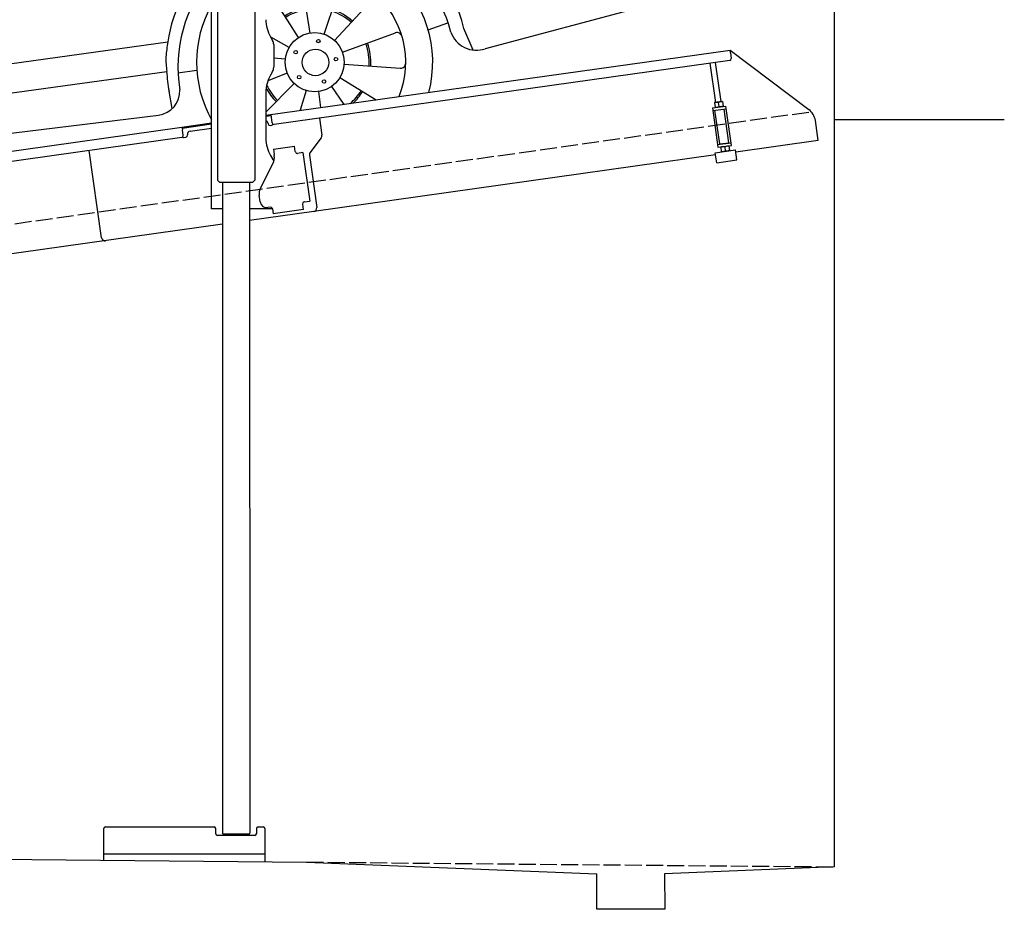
# Model space of a CAD drawing. Extents: x 199 to 6000, y -475 to 5400.
# Tile 2 of 3: x 3099 to 6000, y -475 to 2144. Entities that reach past the tile are written whole.
import ezdxf

# ---------------------------------------------------------------- set-up
doc = ezdxf.new("R2010")
doc.units = 0
doc.header["$LTSCALE"] = 10
doc.header["$MEASUREMENT"] = 0
doc.linetypes.add('GEN3', pattern=[6.25, 5, -1.25])
doc.layers.get('0').update_dxf_attribs({"linetype": 'CONTINUOUS'})
for name, color, linetype in [('3', 6, 'GEN3'), ('CAR', 1, 'CONTINUOUS'), ('SICHTBARE_KANTEN_DIN_', 7, 'CONTINUOUS')]:
    doc.layers.add(name, color=color, linetype=linetype)
doc.layers.add('AM_0', color=7, linetype='CONTINUOUS', lineweight=30)

# ---------------------------------------------------------------- blocks, each defined once
blk = doc.blocks.new('Car200VanEG')
at = {"layer": 'CAR'}
for p, q in [((29554, 5533), (29644.2, 5203.4)), ((29642.4, 5463.9), (29644.2, 5457.7)), ((29518.3, 5448.3), (29644.2, 4935.9)), ((28811.4, 4789.7), (28827.1, 5360.5)), ((30742, 5062.9), (30799.4, 4981.1)), ((29804.2, 4937), (30377.2, 5017.9)), ((30486.3, 4999.8), (30653.3, 5024.4)), ((30653.3, 5024.4), (30724.5, 4947.4)), ((30684.3, 5037.8), (30754.4, 4960.9)), ((29804.2, 4901.5), (30486.3, 4999.8)), ((30416.3, 4934.3), (30432.2, 4992.1)), ((30754.4, 4960.9), (30792.2, 4811.8)), ((30416.3, 4934.3), (30618.8, 4795.7)), ((30724.5, 4947.4), (30760.1, 4806.3)), ((28811.4, 4789.7), (29644.2, 4908.5)), ((27473.8, 4565.4), (29644.2, 4878.4)), ((29729.7, 4890.7), (29729.7, 4890.7)), ((30835.2, 4826.9), (30866.4, 4658.6)), ((28734.5, 4747.2), (28676.2, 4551.8)), ((27462.7, 4376.3), (29644.2, 4691.5)), ((27605.2, 4629.3), (27883.5, 4667.2)), ((30914.1, 4306.6), (30915.2, 4471)), ((29934.4, 4229.2), (29908.9, 4393.2)), ((29975.5, 4225.7), (30028.3, 4383)), ((29867.5, 4267.5), (29810.6, 4355.7)), ((30006.6, 4207.3), (30118.9, 4329.5)), ((30914.1, 4306.6), (30450.1, 4183.1)), ((30912.4, 4305.1), (30903.2, 4303.7)), ((29900.6, 4216.4), (29867.5, 4267.5)), ((30281.7, 4238.9), (30340.1, 4259.4)), ((30414.3, 4179), (30387.3, 4242.5)), ((29872.3, 4186.4), (29818.3, 4217.2)), ((30029.5, 4173), (30185.4, 4229.8)), ((27627.7, 3941.8), (29515.6, 4203.1)), ((29861.3, 4152), (29827.2, 4155.4)), ((29545.2, 4112.3), (29600.8, 4119.5)), ((30034.6, 4137.2), (30200.1, 4125.7)), ((27652, 3860), (29511.9, 4116.2)), ((29867, 4111.1), (29809.8, 4088.4)), ((30022, 4098), (30128.9, 4032.6)), ((29887.1, 4081), (29804.2, 3996)), ((29922.6, 4060.1), (29905, 4002.2)), ((29997.1, 4071.7), (30033.3, 4019.2)), ((29528.2, 4006.8), (29519, 4057.8)), ((29958.6, 4057), (29964.6, 4009.5)), ((26432.8, 4023.8), (26384.6, 4016.7)), ((27227, 3848.7), (27201.4, 4012.7)), ((27268.1, 3845.2), (27320.9, 4002.5)), ((28751.2, 4011.6), (28791.1, 3909)), ((27160.1, 3887), (27103.2, 3975.2)), ((27732.4, 3771), (29487.4, 3987.6)), ((27299.2, 3826.8), (27411.4, 3949)), ((27164.8, 3805.9), (27020.8, 3888.1)), ((27193.2, 3835.9), (27160.1, 3887)), ((27570.2, 3870), (27619.1, 3877.4)), ((27322.1, 3792.5), (27478, 3849.3)), ((27153.8, 3771.5), (27019.4, 3784.9)), ((27327.1, 3756.7), (27492.6, 3745.2)), ((27159.6, 3730.6), (27005, 3669.1)), ((27314.6, 3717.5), (27421.5, 3652.1)), ((27179.7, 3700.5), (27086.5, 3605.1)), ((27289.7, 3691.2), (27325.9, 3638.7)), ((27215.2, 3679.6), (27197.3, 3620.6)), ((27251.2, 3676.5), (27257.1, 3629))]:
    blk.add_line(p, q, dxfattribs=at)
for points in [[(28761.3, 5427.7), (28734.5, 4747.2)], [(27863.9, 4698.5), (27882.5, 4667.3), (28655.6, 4784.3), (28704.2, 5343.7), (28238.8, 5261.3)], [(27758.3, 4871.4), (27772.9, 4847.7)]]:
    blk.add_lwpolyline(points, dxfattribs=at)
blk.add_lwpolyline([(30175.4, 4900.1), (30264.2, 4912.6, -0.414214), (30304.9, 4882), (30308.9, 4853.6, -0.414214), (30278.2, 4812.9), (30189.4, 4800.5, -0.414214), (30148.7, 4831.1), (30144.7, 4859.5, -0.414214)], format="xyb", close=True, dxfattribs=at)
for centre, radius in [((29947.8, 4143.3), 87), ((29958.8, 4205.5), 5.16), ((29892, 4173), 5.16), ((29950, 4142.8), 39.2), ((30010.4, 4152.1), 5.16), ((29902.3, 4099.4), 5.16), ((29975.5, 4086.5), 5.16), ((27240.4, 3762.8), 87), ((27251.4, 3825), 5.16), ((27240.4, 3762.8), 39.2), ((27184.6, 3792.5), 5.16), ((27303, 3771.6), 5.16), ((27194.9, 3718.9), 5.16), ((27268.1, 3706), 5.16)]:
    blk.add_circle(centre, radius, dxfattribs=at)
for centre, radius, start, end in [((30794.8, -7277.3), 12953.5, 94.31828, 94.38589), ((30077, -2253.4), 7897, 90.47095, 91.86937), ((30165.6, -5629.4), 11274.2, 89.02739, 90.33277), ((30794.8, -7277.3), 12953.5, 95.09603, 101.31232), ((31764.9, -13496.1), 19159.9, 96.35477, 100.48979), ((30034.9, -1376.9), 6844.8, 94.32835, 100.16386), ((30525.1, 6009.8), 1081, 264.2206, 280.6302), ((29681.6, 4299.2), 494.8, 94.3341, 109.3655), ((29716.1, 4107.9), 671.8, 96.1511, 106.818), ((28643.6, 4157.9), 494.8, 88.0835, 109.3655), ((31109, 4691.5), 244.8, 187.7196, 214.111), ((28678.2, 3966.6), 671.8, 91.4914, 106.818), ((29955.2, 4140.6), 444, 36.5858, 109.8823), ((30861.8, 4507.4), 64.6, 325.6774, 46.4713), ((29953.4, 4130.2), 408.4, 14.4326, 111.4326), ((29947.8, 4143.3), 347.8, 345.1978, 114.3921), ((29955.2, 4140.6), 444, 134.4658, 171.9154), ((29947.8, 4143.3), 268.3, 337.8454, 122.3639), ((29953.4, 4130.2), 408.4, 139.2202, 189.6303), ((29894, 4390.8), 15, 8.8571, 102.2519), ((30042.6, 4378.2), 15, 68.0338, 161.4286), ((29823.2, 4363.9), 15, 119.4624, 212.8571), ((30107.8, 4339.7), 15, 317.4286, 50.8233), ((29955.2, 4140.6), 444, 13.2603, 26.093), ((29947.8, 4143.3), 347.8, 150.8132, 209.1868), ((29950, 4142.8), 163.4, 99.6165, 123.423), ((29950, 4142.8), 158.4, 99.6165, 123.423), ((29950, 4142.8), 158.4, 48.1476, 72.2472), ((29950, 4142.8), 163.4, 48.1476, 72.2472), ((30190.5, 4215.7), 15, 16.6053, 110), ((30423.9, 4258), 79.4, 199.1427, 289.2887), ((27239.8, 3777.4), 421.3, 22.9636, 135.4753), ((29950, 4142.8), 158.4, 356.1373, 20.4549), ((29950, 4142.8), 163.4, 356.1373, 20.4549), ((27241.3, 3759.3), 396, 11.2769, 139.6616), ((30201.1, 4140.6), 15, 266, 359.3947), ((27240.4, 3762.8), 347.8, 345.1978, 149.9164), ((29955.2, 4140.6), 444, 183.1516, 190.7592), ((29479.2, 4058.8), 71.6, 276.5752, 2.5205), ((29950, 4142.8), 163.4, 201.2391, 201.2536), ((29950, 4142.8), 163.4, 207.3918, 225.0075), ((29950, 4142.8), 158.4, 204.9156, 225.0075), ((27240.4, 3762.8), 268.3, 337.8454, 160.9349), ((29950, 4142.8), 158.4, 310.2523, 328.3201), ((29950, 4142.8), 163.4, 312.9326, 328.3201), ((27186.6, 4010.3), 15, 8.8571, 102.2519), ((27335.1, 3997.7), 15, 68.0338, 161.4286), ((27115.8, 3983.4), 15, 119.4624, 212.8571), ((27400.4, 3959.2), 15, 317.4286, 50.8233), ((27242.6, 3762.3), 163.4, 99.6165, 123.423), ((27242.6, 3762.3), 158.4, 99.6165, 123.423), ((27242.6, 3762.3), 163.4, 48.1476, 72.2472), ((27013.3, 3875.1), 15, 60.2857, 153.6805), ((27242.6, 3762.3), 158.4, 48.1476, 72.2472), ((21558.7, 1884.8), 6405.5, 17.15784, 17.96084), ((27242.6, 3762.3), 163.4, 150.5135, 174.1727), ((27242.6, 3762.3), 158.4, 150.5135, 174.1727), ((27483.1, 3835.2), 15, 16.6053, 110), ((27712.3, 3852.6), 84, 190.8184, 283.84), ((27242.6, 3762.3), 158.4, 356.1373, 20.4549), ((27242.6, 3762.3), 163.4, 356.1373, 20.4549), ((27240.4, 3762.8), 268.3, 183.709, 204.9178), ((27493.7, 3760.1), 15, 266, 359.3947), ((27242.6, 3762.3), 163.4, 201.2391, 225.0075), ((27242.6, 3762.3), 158.4, 201.2391, 225.0075), ((27011, 3655.3), 15, 110.1125, 208.5005), ((27242.6, 3762.3), 158.4, 310.2523, 328.3201), ((27242.6, 3762.3), 163.4, 312.9326, 328.3201), ((27240.4, 3762.8), 268.3, 204.9178, 218.1546), ((27240.4, 3762.8), 347.8, 210.0836, 210.8022)]:
    blk.add_arc(centre, radius, start, end, dxfattribs=at)
for centre, major_axis, ratio, start_param, end_param in [((29608.6, 4774.3), (91.2, 14.3), 0.413356, 1.106013, 5.047764), ((26616.5, 3737.6), (-1, 44.1), 0.466142, 5.236347, 6.256771), ((26616.5, 3737.6), (-0.1, -50.8), 0.500238, 2.161796, 2.736969), ((26616.5, 3737.6), (-0.1, -50.8), 0.500238, 4.558414, 4.755891), ((26616.5, 3737.6), (-1, 44.1), 0.466142, 7.66479, 7.89262), ((26616.5, 3737.6), (-1, 44.1), 0.466142, 4.653289, 4.881118), ((26616.5, 3737.6), (-0.1, -50.8), 0.500238, 1.529499, 1.726976)]:
    blk.add_ellipse(centre, major_axis=major_axis, ratio=ratio, start_param=start_param, end_param=end_param, dxfattribs=at)
blk.add_ellipse((28570.6, 4633), major_axis=(91.2, 14.3), ratio=0.413356, dxfattribs=at)
at = {"layer": 'CAR', "extrusion": (0, 0, -1)}
for major_axis, ratio, start_param, end_param in [((-0.1, 50.8), 0.500238, 1.529499, 4.755891), ((-1, -44.1), 0.466142, 4.653289, 7.89262)]:
    blk.add_ellipse((26616.5, 3733.3), major_axis=major_axis, ratio=ratio, start_param=start_param, end_param=end_param, dxfattribs=at)
at = {"layer": 'CAR'}
for points, knots in [([(28406.6, 5557.4), (28690.2, 5603.6), (29101.1, 5670.6), (29515.5, 5707.9), (29644.2, 5718.3)], [0, 0, 0, 0, 861.375884, 1248.40783, 1248.40783, 1248.40783, 1248.40783]), ([(30047.7, 5702.2), (30065.5, 5702.6), (30199.3, 5705.4), (30333.2, 5704.2), (30449.3, 5703.1)], [1638.483085, 1638.483085, 1638.483085, 1638.483085, 1691.659952, 2040.088599, 2040.088599, 2040.088599, 2040.088599]), ([(28445.9, 5516.4), (28711.8, 5560.9), (29109.4, 5627.4), (29510.9, 5660.9), (29644.2, 5670.6)], [0, 0, 0, 0, 807.968467, 1208.698411, 1208.698411, 1208.698411, 1208.698411]), ([(29804.2, 5561.7), (29872.2, 5567.4), (30014.9, 5576.9), (30158, 5570.5), (30233, 5567.1)], [93.233169, 93.233169, 93.233169, 93.233169, 297.701416, 522.489382, 522.489382, 522.489382, 522.489382]), ([(27274.3, 4779.9), (27521.2, 5055.6), (27679.5, 5202), (27946.1, 5430.1), (28123.8, 5479.4), (28246.5, 5501.5)], [0, 0, 0, 0, 483.426824, 685.431456, 1036.760776, 1036.760776, 1036.760776, 1036.760776]), ([(28148.9, 5398.7), (28090.4, 5380.3), (27865.4, 5296.5), (27643.7, 4994.3), (27436.7, 4788), (27358.6, 4689.9)], [96.913533, 96.913533, 96.913533, 96.913533, 278.898782, 817.834272, 1161.503968, 1161.503968, 1161.503968, 1161.503968]), ([(27667.4, 4872.6), (27883.3, 5119.3), (28024.9, 5286.2), (28231.1, 5337.6), (28334.8, 5354.1)], [0, 0, 0, 0, 330.131982, 635.722273, 635.722273, 635.722273, 635.722273]), ([(27927, 5296), (27909.9, 5305.5), (27884.2, 5322.7), (27875.1, 5352.1), (27872.3, 5360.9)], [14.298687, 14.298687, 14.298687, 14.298687, 77.601445, 104.69214, 104.69214, 104.69214, 104.69214]), ([(27893.1, 5271.3), (27877.3, 5280.1), (27850.5, 5297.3), (27840, 5326.9), (27837.3, 5334.5)], [10.674142, 10.674142, 10.674142, 10.674142, 77.601445, 103.277048, 103.277048, 103.277048, 103.277048]), ([(27758.7, 4872), (27864.2, 4993), (27963.9, 5094.6), (28061.1, 5206.6), (28238.8, 5261.3)], [51.837869, 51.837869, 51.837869, 51.837869, 326.184948, 523.253478, 523.253478, 523.253478, 523.253478]), ([(29804.2, 4713.6), (29853.1, 4720), (30123.8, 4754.8), (30395.9, 4777.3), (30618.8, 4795.7)], [97.14816, 97.14816, 97.14816, 97.14816, 245.101736, 915.976386, 915.976386, 915.976386, 915.976386]), ([(27274.3, 4779.9), (27242.3, 4761.6), (27137.2, 4701.5), (27023.7, 4677.2), (26939.4, 4659.3)], [0, 0, 0, 0, 109.747607, 360.213047, 360.213047, 360.213047, 360.213047]), ([(27289.5, 4693.3), (27151, 4609.4), (27048.9, 4600.4), (26941.5, 4585), (26939.4, 4584.7)], [225.459425, 225.459425, 225.459425, 225.459425, 551.768425, 558.278018, 558.278018, 558.278018, 558.278018]), ([(27358.6, 4689.9), (27346.2, 4679.1), (27230.3, 4577.5), (27082.5, 4556.4), (26939.4, 4533.4)], [0, 0, 0, 0, 49.283882, 459.230584, 459.230584, 459.230584, 459.230584]), ([(26679.4, 4589.3), (26572, 4548.3), (26462.9, 4478.4), (26425.3, 4358.9), (26420, 4341.8)], [609.768241, 609.768241, 609.768241, 609.768241, 928.569881, 981.873064, 981.873064, 981.873064, 981.873064]), ([(30311.6, 4405.3), (30430.9, 4422.4), (30602.4, 4447.4), (30807.2, 4490.2), (30879.1, 4536.7), (30906.3, 4554.2)], [25.337326, 25.337326, 25.337326, 25.337326, 388.316005, 547.049411, 643.535035, 643.535035, 643.535035, 643.535035]), ([(26679.4, 4474.3), (26584.1, 4440.3), (26491, 4381.6), (26460.9, 4280.2), (26457.3, 4268.1)], [702.344395, 702.344395, 702.344395, 702.344395, 979.246731, 1016.984444, 1016.984444, 1016.984444, 1016.984444]), ([(30353.9, 4335.9), (30463.2, 4353.4), (30635.5, 4376.7), (30826.2, 4416.3), (30895, 4458.6), (30915.2, 4471)], [44.865701, 44.865701, 44.865701, 44.865701, 389.425655, 559.402021, 630.252465, 630.252465, 630.252465, 630.252465]), ([(26540.7, 4353.5), (26534.8, 4337.8), (26520.6, 4290.4), (26527.8, 4240), (26532.7, 4206.3)], [46.535565, 46.535565, 46.535565, 46.535565, 96.394228, 196.057855, 196.057855, 196.057855, 196.057855]), ([(26939.4, 4297.6), (27088.9, 4324), (27258.2, 4343.2), (27433.5, 4371.6), (27462.7, 4376.3)], [474.347668, 474.347668, 474.347668, 474.347668, 917.169914, 1005.865648, 1005.865648, 1005.865648, 1005.865648]), ([(26420, 4341.8), (26402.5, 4230.8), (26384.9, 4105.9), (26382.6, 3953.5), (26382.7, 3929.8)], [0, 0, 0, 0, 337.666223, 399.864808, 399.864808, 399.864808, 399.864808]), ([(26404.2, 4240.6), (26407, 4227.3), (26413.3, 4205.3), (26435.3, 4199.6), (26445, 4197.4)], [6.485254, 6.485254, 6.485254, 6.485254, 43.428998, 71.206171, 71.206171, 71.206171, 71.206171]), ([(26393.3, 4145.9), (26396, 4134.3), (26403, 4114.3), (26424.3, 4109.1), (26434.5, 4106.9)], [10.614587, 10.614587, 10.614587, 10.614587, 43.428998, 72.577606, 72.577606, 72.577606, 72.577606]), ([(26386.3, 4057.3), (26388.9, 4048.3), (26396.7, 4031.2), (26416.8, 4026.9), (26432.8, 4023.8)], [17.07622, 17.07622, 17.07622, 17.07622, 43.428998, 74.410059, 74.410059, 74.410059, 74.410059]), ([(26383.5, 3850.4), (26379.2, 3862.9), (26371.2, 3889.3), (26378.9, 3916.1), (26383, 3930.2)], [6.65009, 6.65009, 6.65009, 6.65009, 45.105305, 88.226846, 88.226846, 88.226846, 88.226846]), ([(26383, 3930.2), (26386.4, 3929.3), (26479.6, 3902.7), (26576.2, 3901), (26670.4, 3908.2)], [0, 0, 0, 0, 10.584744, 290.561006, 290.561006, 290.561006, 290.561006]), ([(26425.7, 3745.4), (26427.3, 3742.1), (26428.9, 3738.7), (26430.6, 3735.4), (26430.6, 3735.4), (26430.6, 3735.4), (26430.6, 3735.4), (26445.7, 3705.3), (26460.8, 3675.2), (26475.9, 3645.1)], [93.491693, 93.491693, 93.491693, 93.491693, 103.802254, 103.802254, 103.802254, 103.805183, 103.805183, 103.805183, 198.143796, 198.143796, 198.143796, 198.143796]), ([(26475.9, 3645.1), (26497.6, 3640.2), (26519.2, 3635.3), (26540.9, 3630.4), (26540.9, 3630.4), (26540.9, 3630.4), (26540.9, 3630.4), (26573, 3623.2), (26610.7, 3625.9), (26649.4, 3630.4), (26649.4, 3630.4), (26649.4, 3630.4), (26649.4, 3630.4), (26659.4, 3631.6), (26669.4, 3632.8), (26679.4, 3633.9)], [198.143796, 198.143796, 198.143796, 198.143796, 270.477295, 270.477295, 270.477295, 270.483267, 270.483267, 270.483267, 377.868138, 377.868138, 377.868138, 377.869175, 377.869175, 377.869175, 405.678835, 405.678835, 405.678835, 405.678835])]:
    blk.add_open_spline(points, degree=3, knots=knots, dxfattribs=at)
for points in [[(29804.2, 5730.6), (29852.4, 5734.2), (29900.6, 5737.6), (29948.8, 5741.1)], [(29804.2, 5681.6), (29840.4, 5684), (29876.6, 5686.4), (29912.8, 5688.8)], [(29804.2, 5482.3), (29953.2, 5497.9), (30074, 5504.2), (30192.2, 5487.5)], [(29642.4, 5463.9), (29643, 5464), (29643.6, 5464), (29644.2, 5464.1)], [(26679.4, 4525.7), (26591.5, 4493.9), (26515.7, 4447.6), (26469.5, 4376.9)], [(26607.7, 4394.9), (26631.5, 4394.1), (26655.5, 4395), (26679.4, 4396.7)], [(26464, 4287), (26545.2, 4261.3), (26615.5, 4254.6), (26679.4, 4257)], [(26525.9, 4270.5), (26581.5, 4269.9), (26637.1, 4269.3), (26679.4, 4286.5)], [(26532.6, 4207), (26579.9, 4196.5), (26629.7, 4198.3), (26679.4, 4200.2)], [(26647.5, 3824.3), (26652.2, 3824.7), (26656.8, 3825.1), (26661.4, 3825.5)]]:
    blk.add_open_spline(points, degree=3, dxfattribs=at)
for points in [[(29948.8, 5741.1), (30011.4, 5725.8), (30100.5, 5644.1)], [(29912.8, 5688.8), (29976.8, 5673.9), (30012.1, 5643.4)], [(30214.4, 5644.8), (30269.8, 5690), (30298.7, 5703.6)], [(30247.1, 5644.7), (30302.5, 5689.9), (30331.4, 5703.5)], [(30357, 5643.1), (30423.3, 5694.6), (30449.3, 5703.1)], [(30449.3, 5703.1), (30502.3, 5621.1), (30742, 5062.9)], [(30012.1, 5643.4), (30019.5, 5637.8), (30093.4, 5638.3), (30100.5, 5644.1)], [(30357, 5643.1), (30384.2, 5604.9), (30653.3, 5024.4)], [(30414.3, 5589.5), (30456.7, 5622.8), (30490.1, 5640.2)], [(30425.7, 5573.3), (30468.1, 5606.6), (30500.3, 5623.3)], [(30414.3, 5589.5), (30467, 5508.4), (30514.4, 5422.6), (30564.2, 5309.1), (30612.4, 5185.3), (30633.7, 5121.6), (30648.1, 5078.4)], [(28148.5, 5398.8), (28241.4, 5498), (28406.6, 5557.4)], [(30233.1, 5565.9), (30297.3, 5463), (30486, 4999.8)], [(28253.8, 5424.6), (28299.5, 5466.8), (28445.9, 5516.4)], [(30192.2, 5487.5), (30303, 5260), (30377.2, 5017.9)], [(28148.5, 5398.8), (28158.4, 5396.7), (28251.2, 5420), (28253.8, 5424.6)], [(30642.2, 5096.1), (30716.7, 5126.4), (30719.2, 5128.3)], [(30648.1, 5078.4), (30723, 5108.8), (30725.3, 5110.5)], [(30653.3, 5024.4), (30742, 5062.9)], [(30724.5, 4947.4), (30799.4, 4981.1)], [(30799.4, 4981.1), (30835.2, 4826.9)], [(27667.4, 4872.6), (27556.9, 4719.5), (27469.8, 4557)], [(27757.9, 4870.6), (27609.6, 4644.4), (27605.2, 4629.3)], [(27849.6, 4871.2), (27767.3, 4842.4), (27733.9, 4676.3), (27810.6, 4680), (27846.5, 4686.3), (27849.6, 4871.2)], [(30760.1, 4806.3), (30816.7, 4818.6), (30835.2, 4826.9)], [(30618.8, 4795.7), (30710, 4799.5), (30760.1, 4806.3)], [(27328.7, 4664.5), (27242.6, 4752.1), (27239.9, 4760.1)], [(27358.6, 4689.9), (27296.1, 4747.3), (27274.3, 4779.9)], [(27469.8, 4557), (27430.9, 4372.3), (27499.6, 4109.1)], [(28676.2, 4551.8), (28695.8, 4258.7), (28737, 4095.3)], [(26446.4, 4411.1), (26456, 4388), (26500.6, 4360.8)], [(26540.7, 4353.5), (26559.2, 4383.9), (26607.7, 4394.9)], [(30311.6, 4405.3), (30340.5, 4373.3), (30353.9, 4335.9)], [(26420, 4341.8), (26434.6, 4301.5), (26463.6, 4290.7)], [(26457.3, 4268.1), (26445.6, 4201), (26433.8, 4093.1), (26432.8, 4023.8)], [(29515.6, 4203.1), (29509.8, 4158.7), (29511.9, 4116.2)], [(28737, 4095.3), (28739.2, 4052.2), (28751.2, 4011.6)], [(27627.7, 3941.8), (27635.2, 3901.2), (27652, 3860)]]:
    blk.add_spline(points, degree=3, dxfattribs=at)

msp = doc.modelspace()

# ---------------------------------------------------------------- linework, layer by layer
for p, q in [((3791.7, 3677.9), (3791.8, 1671.7)), ((3664.7, 1587.6), (3664.7, 3457.6)), ((3681.7, 3457.6), (3681.8, 1671.6)), ((3838.1, 2094.3), (3844.4, 2083.4)), ((3847.7, 2070.9), (3847.7, 2004.3)), ((3824.7, 1862.8), (5191.6, 2054.9)), ((5192.7, 2047), (5191.6, 2054.9)), ((5191.6, 2054.9), (5423.5, 1880.1)), ((5192.7, 2047), (5195.1, 2030.1)), ((5190.8, 2024.5), (3849, 1835.9)), ((5149.6, 1900.9), (5133.4, 2016.4)), ((5165.5, 1903.1), (5149.2, 2018.6)), ((3844.4, 1991.8), (3838.1, 1981)), ((3824.7, 1931), (3824.7, 1794.7)), ((5139.8, 1884.5), (5179.4, 1890.1)), ((5146.4, 1900.4), (5145.7, 1899.9)), ((5145.7, 1899.9), (5147.7, 1886.1)), ((5168.7, 1903.5), (5146.4, 1900.4)), ((5148.5, 1885.7), (5147.7, 1886.1)), ((5159.4, 1888.8), (5157.8, 1900.5)), ((5168.7, 1903.5), (5169.5, 1903.2)), ((5169.5, 1903.2), (5171.4, 1889.4)), ((5170.8, 1888.9), (5171.4, 1889.4)), ((5195.7, 1774.2), (5179.4, 1890.1)), ((3840.4, 1861), (3824.7, 1858.8)), ((3843.4, 1840.2), (3839.9, 1864.9)), ((5139.8, 1884.5), (5156.1, 1768.7)), ((5140.9, 1876.6), (5180.5, 1882.2)), ((5161.3, 1778.5), (5147.4, 1877.5)), ((5188, 1782.2), (5174, 1881.3)), ((960, 1460.2), (3577.5, 1828)), ((3577.5, 1828), (3664.7, 1840.3)), ((3577.5, 1828), (3578.6, 1820.1)), ((3664.7, 1836.3), (3578, 1824.1)), ((3831, 1838.4), (3831.1, 1837.4)), ((3836.8, 1833.2), (3841.7, 1833.9)), ((3982.7, 1854.7), (3989.8, 1804.3)), ((5451.2, 1788.4), (5443, 1847.1)), ((3580.9, 1803.3), (3578.6, 1820.1)), ((3584.3, 1797.7), (3589.2, 1798.4)), ((3593.5, 1804), (3593.3, 1805)), ((3601.8, 1816.3), (3664.7, 1825.2)), ((3576.7, 1797.6), (960, 1429.9)), ((3846.7, 1762.9), (3909, 1771.6)), ((3911.3, 1755.8), (3909, 1771.6)), ((3987.9, 1796.9), (3954.5, 1752.7)), ((5155, 1776.6), (5194.6, 1782.2)), ((5156.1, 1768.7), (5195.7, 1774.2)), ((5161.3, 1778.5), (5188, 1782.2)), ((5164.8, 1769.9), (5164.1, 1769.4)), ((5164.1, 1769.4), (5166, 1755.6)), ((5166.9, 1778.3), (5166.7, 1779.3)), ((5176.1, 1770), (5177.8, 1758.3)), ((5182.7, 1780.5), (5182.6, 1781.5)), ((5187, 1773), (5187.8, 1772.7)), ((5187.8, 1772.7), (5189.8, 1758.9)), ((5451.2, 1788.4), (5208.6, 1754.3)), ((3340.6, 1501.9), (3304.4, 1759.4)), ((3340.6, 1501.9), (3304.4, 1759.4)), ((3838.1, 1744.7), (3848.2, 1727.3)), ((3846.7, 1762.9), (3848.9, 1747)), ((3849.5, 1742.8), (3848.9, 1747)), ((3911.3, 1755.8), (3911.4, 1754.8)), ((3917.1, 1750.6), (3918, 1750.7)), ((3933.9, 1752.9), (3918, 1750.7)), ((3933.9, 1752.9), (3953.9, 1610.3)), ((3952.6, 1745.3), (3974.3, 1591)), ((5149.2, 1746), (3965.8, 1579.7)), ((5148.3, 1752.6), (5207.7, 1761)), ((5152.4, 1722.9), (5148.3, 1752.6)), ((5166.8, 1755.2), (5166, 1755.6)), ((5189.1, 1758.4), (5189.8, 1758.9)), ((5211.8, 1731.3), (5207.7, 1761)), ((3808.5, 1648.5), (3846, 1722.1)), ((5152.4, 1722.9), (5211.8, 1731.3)), ((3688.8, 1664.6), (3681.8, 1671.6)), ((3784.8, 1664.6), (3688.8, 1664.6)), ((3696.8, 1664.6), (3696.9, -251.4)), ((3776.8, 1664.6), (3776.9, -251.3)), ((3784.8, 1664.6), (3791.8, 1671.7)), ((3807.8, 1608), (3805.1, 1627.8)), ((3932.8, 1602.3), (3933, 1601.3)), ((3935.2, 1585.5), (3933, 1601.3)), ((3938.1, 1608.1), (3937.1, 1608)), ((3938.1, 1608.1), (3953.9, 1610.3)), ((3696.8, 1587.6), (3664.7, 1587.6)), ((3844, 1587.6), (3776.8, 1587.6)), ((3965.8, 1579.7), (3776.8, 1553.1)), ((3838.4, 1592.1), (3830.4, 1590.9)), ((3844, 1587.8), (3846.1, 1572.9)), ((3935.2, 1585.5), (3846.1, 1572.9)), ((3696.8, 1541.9), (960, 1157.2)), ((3346.9, -330.3), (3346.9, -237.4)), ((3351.9, -232.4), (3671.9, -232.4)), ((3676.9, -252.4), (3676.9, -237.4)), ((3791.9, -257.4), (3681.9, -257.4)), ((3697.9, -252.4), (3696.9, -251.4)), ((3697.9, -252.4), (3775.9, -252.4)), ((3710.9, -252.4), (3710.9, -257.4)), ((3762.9, -252.4), (3762.9, -257.4)), ((3775.9, -252.4), (3776.9, -251.3)), ((3796.9, -237.4), (3796.9, -252.4)), ((3801.9, -232.4), (3816.9, -232.4)), ((3821.9, -237.4), (3821.9, -334.8)), ((199.5, -300), (3944.5, -336)), ((3821.9, -312.4), (3346.9, -312.4)), ((3944.5, -336), (4799.5, -370.1)), ((4799.5, -475), (4799.5, -370.1)), ((5499.5, -350), (4999.1, -370.1)), ((4999.1, -370.1), (4999.5, -475)), ((4999.5, -475), (4799.5, -475))]:
    msp.add_line(p, q)
msp.add_polyline3d([(3844, 1587.8, 0), (3844, 1587.8, 0), (3844, 1587.8, 0), (3844, 1587.8, 0), (3844, 1587.8, 0), (3844, 1587.8, 0), (3844, 1587.8, 0), (3844, 1587.9, 0), (3844, 1587.9, 0), (3844, 1587.9, 0), (3844, 1587.9, 0), (3844, 1587.9, 0), (3844, 1587.9, 0), (3844, 1587.9, 0), (3844, 1587.9, 0), (3844, 1587.9, 0), (3844, 1587.9, 0), (3844, 1587.9, 0), (3844, 1587.9, 0), (3844, 1587.9, 0), (3844, 1588, 0), (3844, 1588, 0), (3844, 1588, 0), (3844, 1588, 0), (3844, 1588, 0), (3844, 1588, 0), (3844, 1588, 0), (3844, 1588, 0), (3844, 1588, 0), (3844, 1588, 0), (3844, 1588, 0), (3844, 1588, 0), (3844, 1588, 0), (3844, 1588.1, 0), (3844, 1588.1, 0), (3844, 1588.1, 0), (3844, 1588.1, 0), (3843.9, 1588.1, 0), (3843.9, 1588.1, 0), (3843.9, 1588.1, 0), (3843.9, 1588.1, 0), (3843.9, 1588.1, 0), (3843.9, 1588.1, 0), (3843.9, 1588.1, 0), (3843.9, 1588.1, 0), (3843.9, 1588.1, 0), (3843.9, 1588.2, 0), (3843.9, 1588.2, 0), (3843.9, 1588.2, 0), (3843.9, 1588.2, 0), (3843.9, 1588.2, 0), (3843.9, 1588.2, 0), (3843.9, 1588.2, 0), (3843.9, 1588.2, 0), (3843.9, 1588.2, 0), (3843.9, 1588.2, 0), (3843.9, 1588.2, 0), (3843.9, 1588.2, 0), (3843.9, 1588.2, 0), (3843.9, 1588.3, 0), (3843.9, 1588.3, 0), (3843.9, 1588.3, 0), (3843.9, 1588.3, 0), (3843.9, 1588.3, 0), (3843.9, 1588.3, 0), (3843.9, 1588.3, 0), (3843.9, 1588.3, 0), (3843.9, 1588.3, 0), (3843.9, 1588.3, 0), (3843.9, 1588.3, 0), (3843.9, 1588.3, 0), (3843.9, 1588.3, 0), (3843.9, 1588.4, 0), (3843.9, 1588.4, 0), (3843.9, 1588.4, 0), (3843.9, 1588.4, 0), (3843.9, 1588.4, 0), (3843.9, 1588.4, 0), (3843.9, 1588.4, 0), (3843.9, 1588.4, 0), (3843.9, 1588.4, 0), (3843.9, 1588.4, 0), (3843.9, 1588.4, 0), (3843.9, 1588.4, 0), (3843.9, 1588.4, 0), (3843.9, 1588.5, 0), (3843.9, 1588.5, 0), (3843.9, 1588.5, 0), (3843.9, 1588.5, 0), (3843.9, 1588.5, 0), (3843.9, 1588.5, 0), (3843.8, 1588.5, 0), (3843.8, 1588.5, 0), (3843.8, 1588.5, 0), (3843.8, 1588.5, 0), (3843.8, 1588.5, 0), (3843.8, 1588.5, 0), (3843.8, 1588.5, 0), (3843.8, 1588.6, 0), (3843.8, 1588.6, 0), (3843.8, 1588.6, 0), (3843.8, 1588.6, 0), (3843.8, 1588.6, 0), (3843.8, 1588.6, 0), (3843.8, 1588.6, 0), (3843.8, 1588.6, 0), (3843.8, 1588.6, 0), (3843.8, 1588.6, 0), (3843.8, 1588.6, 0), (3843.8, 1588.6, 0), (3843.8, 1588.6, 0), (3843.8, 1588.7, 0), (3843.8, 1588.7, 0), (3843.8, 1588.7, 0), (3843.8, 1588.7, 0), (3843.8, 1588.7, 0), (3843.8, 1588.7, 0), (3843.8, 1588.7, 0), (3843.8, 1588.7, 0), (3843.8, 1588.7, 0), (3843.8, 1588.7, 0), (3843.8, 1588.7, 0), (3843.8, 1588.7, 0), (3843.8, 1588.7, 0), (3843.8, 1588.8, 0), (3843.8, 1588.8, 0), (3843.8, 1588.8, 0), (3843.8, 1588.8, 0)])
for centre, radius, start, end in [((3924.7, 2144.3), 100, 180, 210), ((3822.7, 2070.9), 25, 0, 30), ((5190.1, 2029.4), 5, 278, 8), ((3822.7, 2004.3), 25, 330, 0), ((3924.7, 1931), 100, 150, 180), ((5154.1, 1883.5), 17.4, 77.7758, 118.2123), ((5151.2, 1904), 17.3, 257.7374, 298.2906), ((5166, 1885.1), 17.4, 77.8275, 118.1868), ((5163.1, 1905.8), 17.4, 257.806, 298.1683), ((5393.5, 1840.2), 50, 8, 53), ((3821.1, 1837), 10, 8, 68.7289), ((3836.1, 1838.1), 5, 188, 278), ((3841, 1838.8), 5, 278, 334.7633), ((3848.3, 1840.9), 5, 188, 278), ((3576, 1802.6), 5, 278, 8), ((3583.6, 1802.6), 5, 221.2367, 278), ((3588.5, 1803.3), 5, 278, 8), ((3603.2, 1806.4), 10, 98, 188), ((3979.9, 1802.9), 10, 323, 8), ((3924.7, 1794.7), 100, 180, 210), ((5172.4, 1753), 17.4, 77.7758, 118.2123), ((5184.3, 1754.6), 17.4, 77.8275, 118.1868), ((3814.8, 1738), 35, 333, 8), ((3916.4, 1755.5), 5, 188, 278), ((3962.5, 1746.7), 10, 143, 188), ((5169.5, 1773.5), 17.3, 257.7374, 298.2906), ((5181.4, 1775.3), 17.4, 257.806, 298.1683), ((3841.8, 1974.2), 321, 254.6793, 254.6861), ((3839.7, 1632.6), 35, 153, 188), ((3827.6, 1610.7), 20, 188, 278), ((3937.8, 1603), 5, 98, 188), ((3839, 1587.1), 5, 19.537, 98), ((3964.4, 1589.6), 10, 278, 8), ((3350.5, 1503.3), 10, 188, 278), ((3350.5, 1503.3), 10, 188, 278), ((3351.9, -237.4), 5, 90, 180), ((3671.9, -237.4), 5, 0, 90), ((3681.9, -252.4), 5, 180, 270), ((3791.9, -252.4), 5, 270, 0), ((3801.9, -237.4), 5, 90, 180), ((3816.9, -237.4), 5, 0, 90)]:
    msp.add_arc(centre, radius, start, end)
at = {"layer": '3'}
for p, q in [((423.4, 1169.7), (5430.8, 1873.4)), ((3944.5, -336), (5499.5, -350))]:
    msp.add_line(p, q, dxfattribs=at)
at = {"layer": 'SICHTBARE_KANTEN_DIN_'}
for p, q in [((5499.5, -350), (5499.5, 5400)), ((5499.5, 1850), (5999.5, 1850))]:
    msp.add_line(p, q, dxfattribs=at)

# ---------------------------------------------------------------- block references
at = {"layer": 'AM_0'}
msp.add_blockref('Car200VanEG', (-25979.5, -2124.2), dxfattribs=at)

doc.saveas('drawing.dxf')
